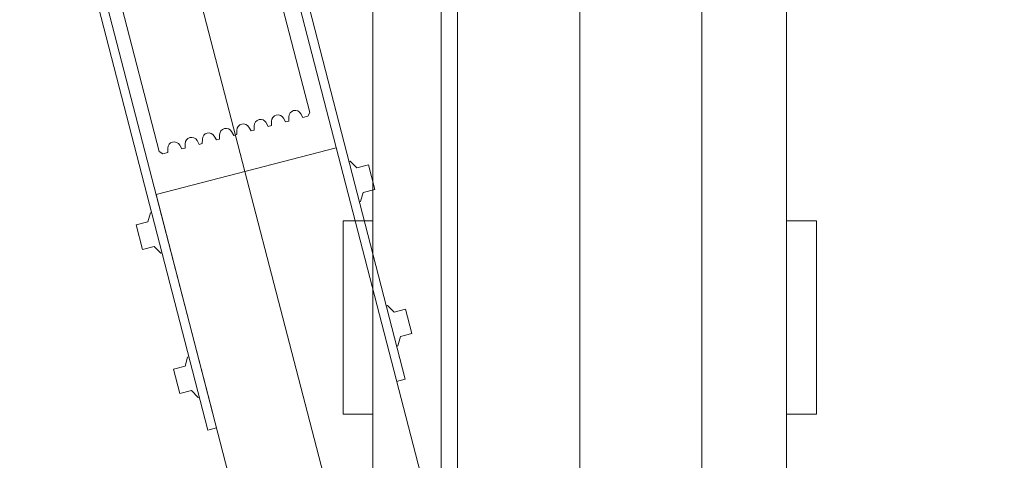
# Model space of a CAD drawing. Header units: millimetres. Extents: x 213386 to 506888, y 183055 to 450952.
# Tile 206 of 256: x 388663 to 389325, y 295397 to 295693. Entities that reach past the tile are written whole.
import ezdxf

# ---------------------------------------------------------------- set-up
doc = ezdxf.new("R2010")
doc.units = ezdxf.units.MM
doc.layers.add('NOVÁ TENKÁ', color=255, linetype='Continuous', lineweight=0)

# ---------------------------------------------------------------- blocks, each defined once
blk = doc.blocks.new('ev výtah')
at = {"layer": 'NOVÁ TENKÁ'}
for p, q in [((31189.64, 12405.61), (30700.71, 12279.25)), ((30887.84, 12311.85), (31207.28, 12394.64)), ((31074.86, 12369.75), (30711.89, 12275.95)), ((28799.89, 11715.83), (31220.68, 12344.14)), ((30838.57, 12327.28), (30822.12, 12323.03)), ((30824.12, 12315.28), (30822.12, 12323.03)), ((30840.58, 12319.53), (30838.57, 12327.28)), ((30840.58, 12319.53), (30846.7, 12317.84)), ((30846.7, 12317.84), (30846.9, 12317.04)), ((28799.14, 11779.89), (30859.05, 12313.98)), ((30824.12, 12315.28), (30819.59, 12310.83)), ((30819.59, 12310.83), (30819.79, 12310.03)), ((30890.33, 12192.96), (30859.05, 12313.98)), ((30887.84, 12311.84), (30886.41, 12309.41)), ((30886.41, 12309.41), (30887.24, 12306.17)), ((30890.16, 12306.15), (30887.24, 12306.17)), ((30741.76, 12302.26), (30725.3, 12298)), ((30727.3, 12290.26), (30725.3, 12298)), ((30743.76, 12294.51), (30741.76, 12302.26)), ((30889.71, 12296.67), (30892.24, 12298.11)), ((30889.71, 12296.67), (30890.25, 12294.55)), ((30727.3, 12290.26), (30722.77, 12285.81)), ((30743.76, 12294.51), (30749.88, 12292.81)), ((30749.88, 12292.81), (30750.08, 12292.02)), ((30893.17, 12294.53), (30890.25, 12294.55)), ((31233.5, 12293.49), (30914.06, 12210.69)), ((30722.77, 12285.81), (30722.97, 12285.01)), ((30892.72, 12285.05), (30895.25, 12286.49)), ((30892.72, 12285.05), (30893.27, 12282.94)), ((29162.43, 11744.97), (31222.42, 12279.09)), ((30702.21, 12273.44), (30700.71, 12279.25)), ((30896.18, 12282.91), (30893.27, 12282.94)), ((30734.99, 12146.61), (31224, 12272.99)), ((30895.73, 12273.44), (30898.26, 12274.87)), ((30895.73, 12273.44), (30896.28, 12271.32)), ((30899.19, 12271.3), (30896.28, 12271.32)), ((30898.74, 12261.82), (30901.27, 12263.26)), ((30898.74, 12261.82), (30899.29, 12259.71)), ((30902.2, 12259.68), (30899.29, 12259.71)), ((30901.75, 12250.21), (30904.28, 12251.64)), ((30901.75, 12250.21), (30902.3, 12248.09)), ((30905.21, 12248.07), (30902.3, 12248.09)), ((30904.76, 12238.59), (30907.29, 12240.03)), ((30904.76, 12238.59), (30905.31, 12236.47)), ((30908.22, 12236.45), (30905.31, 12236.47)), ((30907.77, 12226.97), (30910.31, 12228.41)), ((30907.77, 12226.97), (30908.32, 12224.86)), ((30911.23, 12224.83), (30908.32, 12224.86)), ((30910.78, 12215.36), (30913.32, 12216.79)), ((30910.78, 12215.36), (30911.62, 12212.12)), ((30911.62, 12212.12), (30914.06, 12210.69)), ((30711.44, 12188.41), (30841.44, 12188.41)), ((30711.44, 12176.41), (30711.44, 12188.41)), ((30841.44, 12176.41), (30841.44, 12188.41)), ((30881.18, 12184.39), (30881.39, 12183.6)), ((30854.07, 12177.39), (30854.28, 12176.59)), ((30881.39, 12183.6), (30876.86, 12179.15)), ((30876.86, 12179.15), (30878.86, 12171.4)), ((30711.44, 12170.41), (30711.44, 12176.41)), ((30841.44, 12170.41), (30841.44, 12176.41)), ((30854.28, 12176.59), (30860.4, 12174.89)), ((30862.4, 12167.15), (30860.4, 12174.89)), ((30862.4, 12167.15), (30878.86, 12171.4)), ((31015.44, 12168.41), (28879.44, 12168.41)), ((30711.44, 12170.41), (30711.44, 12168.41)), ((30841.44, 12170.41), (30841.44, 12168.41)), ((30784.57, 12158.57), (30780.04, 12154.12)), ((30784.36, 12159.37), (30784.57, 12158.57)), ((30734.99, 12146.61), (30733.48, 12152.42)), ((30757.25, 12152.37), (30757.46, 12151.57)), ((30757.46, 12151.57), (30763.58, 12149.87)), ((30780.04, 12154.12), (30782.04, 12146.38)), ((30765.58, 12142.13), (30763.58, 12149.87)), ((30765.58, 12142.13), (30782.04, 12146.38)), ((31085.44, 12122.41), (28935.44, 12122.41)), ((31171.44, 12111.41), (28848.44, 12111.41)), ((28290.44, 12029.41), (31540.44, 12029.41)), ((28880.44, 12029.41), (31140.44, 12029.41)), ((28935.44, 12029.41), (31085.44, 12029.41)), ((28849.44, 11947.41), (31171.44, 11947.41)), ((28879.44, 11890.41), (31015.44, 11890.41)), ((30711.44, 11888.41), (30711.44, 11890.41)), ((30711.44, 11888.41), (30711.44, 11882.41)), ((30841.44, 11888.41), (30841.44, 11890.41)), ((30841.44, 11888.41), (30841.44, 11882.41)), ((30711.44, 11882.41), (30711.44, 11870.41)), ((30841.44, 11882.41), (30841.44, 11870.41)), ((30711.44, 11870.41), (30841.44, 11870.41))]:
    blk.add_line(p, q, dxfattribs=at)
for centre in [(30890.12, 12301.85), (30893.13, 12290.23), (30896.14, 12278.62), (30899.15, 12267), (30902.16, 12255.38), (30905.18, 12243.77), (30908.19, 12232.15), (30911.2, 12220.53)]:
    blk.add_arc(centre, 4.3, 299.53105, 89.53105, dxfattribs=at)

msp = doc.modelspace()

# ---------------------------------------------------------------- block references
at = {"layer": 'NOVÁ TENKÁ', "rotation": 90}
msp.add_blockref('ev výtah', (401069.05, 264716.72), dxfattribs=at)

doc.saveas('drawing.dxf')
